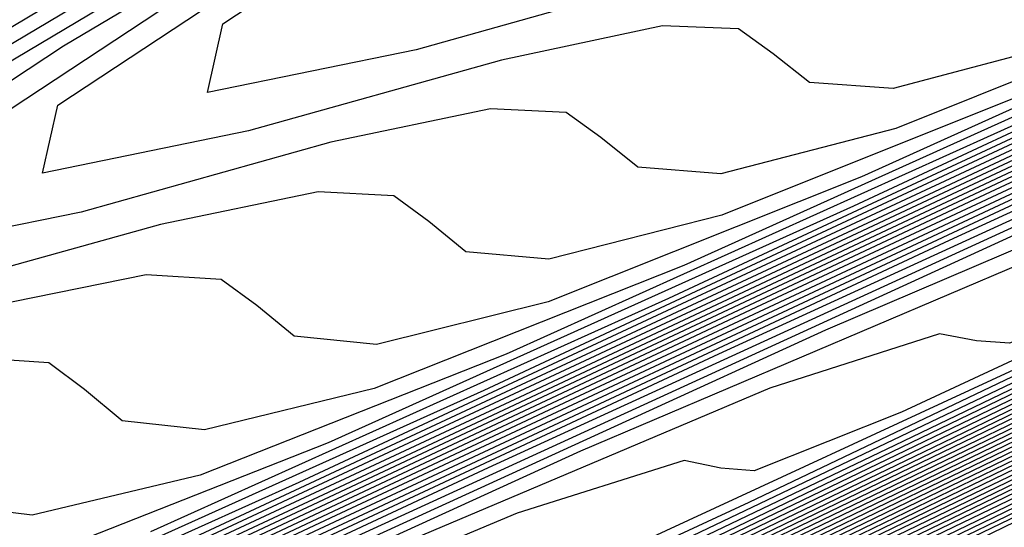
# Model space of a CAD drawing. Extents: x 3249832 to 3255657, y 13789405 to 13793316.
# Tile 104 of 256: x 3255318.08 to 3255321.62, y 13790157.51 to 13790159.34. Entities that reach past the tile are written whole.
import ezdxf

# ---------------------------------------------------------------- set-up
doc = ezdxf.new("R2010")
doc.units = 0
doc.header["$LTSCALE"] = 100
doc.header["$MEASUREMENT"] = 0
for name, color, linetype in [('GRATIO_CON', 10, 'CONTINUOUS'), ('GRATIO_ICON', 7, 'CONTINUOUS'), ('TARGETS_EAST', 7, 'CONTINUOUS')]:
    doc.layers.add(name, color=color, linetype=linetype)

# ---------------------------------------------------------------- blocks, each defined once
blk = doc.blocks.new('Gratio_032316_contours')
at = {"layer": 'GRATIO_CON', "color": 5, "linetype": 'Continuous', "flags": 128}
for points in [[(3255363.204, 13790177.5946), (3255363.112, 13790177.548), (3255362.4654, 13790177.2345), (3255360.71, 13790176.3869), (3255357.373, 13790174.7775), (3255352.309, 13790172.335), (3255345.4546, 13790169.0274), (3255336.9269, 13790164.9102), (3255327.5662, 13790160.3888), (3255318.3935, 13790155.9564), (3255310.294, 13790152.0405), (3255303.6095, 13790148.8074)], [(3255363.1868, 13790177.6276), (3255363.1413, 13790177.6046), (3255362.8213, 13790177.4494), (3255361.9524, 13790177.0299), (3255360.1824, 13790176.1761), (3255356.8475, 13790174.5671), (3255351.2061, 13790171.8438), (3255342.8835, 13790167.8247), (3255332.9724, 13790163.0371), (3255322.9324, 13790158.1855), (3255314.0176, 13790153.8755), (3255306.6603, 13790150.3169), (3255301.0871, 13790147.6207)], [(3255363.1782, 13790177.6441), (3255363.1559, 13790177.6329), (3255362.9992, 13790177.5568), (3255362.5736, 13790177.3514), (3255361.5871, 13790176.8755), (3255359.1167, 13790175.6831), (3255354.0819, 13790173.252), (3255345.8618, 13790169.282), (3255335.6754, 13790164.3612), (3255325.2018, 13790159.3001), (3255315.8794, 13790154.793), (3255308.1857, 13790151.0717), (3255302.3577, 13790148.2522)], [(3255363.1697, 13790177.6606), (3255350.6237, 13790171.6008), (3255338.5563, 13790165.7713), (3255327.446, 13790160.4025), (3255317.7338, 13790155.7069), (3255309.7102, 13790151.826), (3255303.6283, 13790148.8837)], [(3255363.1622, 13790177.6756), (3255351.3249, 13790171.958), (3255339.8464, 13790166.4129), (3255329.0857, 13790161.2128), (3255319.4089, 13790156.5342), (3255311.2122, 13790152.5695), (3255304.8988, 13790149.5152)], [(3255363.1472, 13790177.7055), (3255352.7271, 13790172.6724), (3255342.4265, 13790167.6962), (3255332.3649, 13790162.8336), (3255322.7593, 13790158.1889), (3255314.2163, 13790154.0566), (3255307.4399, 13790150.7782), (3255302.9144, 13790148.5902)], [(3255363.1398, 13790177.7205), (3255353.4282, 13790173.0296), (3255343.7165, 13790168.3378), (3255334.0045, 13790163.6439), (3255324.4345, 13790159.0163), (3255315.7184, 13790154.8001), (3255308.7105, 13790151.4097), (3255304.0166, 13790149.1402)], [(3255363.1323, 13790177.7354), (3255354.1293, 13790173.3869), (3255345.0066, 13790168.9794), (3255335.6442, 13790164.4543), (3255326.1097, 13790159.8437), (3255317.2205, 13790155.5436), (3255309.9811, 13790152.0412), (3255305.1188, 13790149.6902)], [(3255363.1248, 13790177.7504), (3255354.8304, 13790173.7441), (3255346.2966, 13790169.6211), (3255337.2838, 13790165.2647), (3255327.7849, 13790160.671), (3255318.7225, 13790156.2871), (3255311.2516, 13790152.6727), (3255306.221, 13790150.2403), (3255303.2552, 13790148.8134)], [(3255363.1098, 13790177.7803), (3255356.2327, 13790174.4585), (3255348.8767, 13790170.9043), (3255340.5631, 13790166.8854), (3255331.1353, 13790162.3257), (3255321.7267, 13790157.7741), (3255313.7927, 13790153.9356), (3255308.4254, 13790151.3403), (3255305.2619, 13790149.8176)], [(3255363.1023, 13790177.7953), (3255356.9338, 13790174.8157), (3255350.1668, 13790171.546), (3255342.2027, 13790167.6958), (3255332.8105, 13790163.1531), (3255323.2287, 13790158.5176), (3255315.0633, 13790154.5671), (3255309.5276, 13790151.8904), (3255306.2652, 13790150.3197), (3255304.5271, 13790149.4986)], [(3255363.0949, 13790177.8103), (3255357.6349, 13790175.1729), (3255351.4568, 13790172.1876), (3255343.8423, 13790168.5062), (3255334.4857, 13790163.9805), (3255324.7308, 13790159.2611), (3255316.3339, 13790155.1986), (3255310.6298, 13790152.4404), (3255307.2685, 13790150.8219), (3255305.4785, 13790149.9753)], [(3255363.0874, 13790177.8253), (3255358.336, 13790175.5302), (3255352.7468, 13790172.8292), (3255345.4819, 13790169.3166), (3255336.1609, 13790164.8078), (3255326.2329, 13790160.0046), (3255317.6044, 13790155.8301), (3255311.732, 13790152.9904), (3255308.2718, 13790151.324), (3255306.43, 13790150.4521), (3255305.4986, 13790150.0381)], [(3255363.0724, 13790177.8552), (3255359.7383, 13790176.2446), (3255355.3269, 13790174.1125), (3255348.7612, 13790170.9373), (3255339.5113, 13790166.4625), (3255329.237, 13790161.4917), (3255320.1455, 13790157.0931), (3255313.9364, 13790154.0905), (3255310.2785, 13790152.3282), (3255308.3329, 13790151.4056), (3255307.3516, 13790150.9663), (3255306.9504, 13790150.8311), (3255306.8357, 13790150.8648), (3255306.709, 13790150.9242), (3255306.2521, 13790150.8346), (3255305.1418, 13790150.4136)], [(3255363.0649, 13790177.8702), (3255360.4394, 13790176.6018), (3255356.617, 13790174.7541), (3255350.4008, 13790171.7477), (3255341.1865, 13790167.2899), (3255330.7391, 13790162.2352), (3255321.4161, 13790157.7246), (3255315.0386, 13790154.6406), (3255311.2818, 13790152.8303), (3255309.2843, 13790151.8823), (3255308.2782, 13790151.4305), (3255307.8684, 13790151.2902), (3255307.7534, 13790151.3222), (3255307.6263, 13790151.3795), (3255307.1599, 13790151.2834), (3255306.0215, 13790150.8474), (3255304.0328, 13790149.9659)], [(3255363.0574, 13790177.8851), (3255361.1405, 13790176.959), (3255357.907, 13790175.3957), (3255352.0405, 13790172.558), (3255342.8617, 13790168.1173), (3255332.2411, 13790162.9787), (3255322.6867, 13790158.3561), (3255316.1408, 13790155.1906), (3255312.2851, 13790153.3324), (3255310.2358, 13790152.359), (3255309.2047, 13790151.8946), (3255308.7864, 13790151.7492), (3255308.6711, 13790151.7796), (3255308.5437, 13790151.8348), (3255308.0677, 13790151.7321), (3255306.9011, 13790151.2812), (3255304.8608, 13790150.3744)], [(3255363.05, 13790177.9001), (3255361.8416, 13790177.3162), (3255359.1971, 13790176.0374), (3255353.6801, 13790173.3684), (3255344.5369, 13790168.9446), (3255333.7432, 13790163.7222), (3255323.9572, 13790158.9876), (3255317.243, 13790155.7406), (3255313.2884, 13790153.8345), (3255311.1872, 13790152.8358), (3255310.1312, 13790152.3587), (3255309.7044, 13790152.2082), (3255309.5888, 13790152.237), (3255309.461, 13790152.2901), (3255308.9754, 13790152.1808), (3255307.7808, 13790151.715), (3255305.6888, 13790150.7829), (3255303.1621, 13790149.6128)], [(3255363.0357, 13790177.9293), (3255349.1365, 13790171.2039), (3255336.4664, 13790165.0734), (3255326.2544, 13790160.1326), (3255319.3751, 13790156.8057), (3255315.2861, 13790154.8344), (3255313.0901, 13790153.7893), (3255311.9842, 13790153.2869), (3255311.5403, 13790153.1263), (3255311.4242, 13790153.1519), (3255311.2957, 13790153.2007), (3255310.791, 13790153.0783), (3255309.5402, 13790152.5826), (3255307.3448, 13790151.5999), (3255304.6912, 13790150.3694)], [(3255363.0293, 13790177.9433), (3255349.5014, 13790171.3974), (3255337.1523, 13790165.4221), (3255327.1608, 13790160.5879), (3255320.3695, 13790157.3036), (3255316.2759, 13790155.33), (3255314.0416, 13790154.266), (3255312.9108, 13790153.751), (3255312.4583, 13790153.5853), (3255312.3419, 13790153.6093), (3255312.2131, 13790153.656), (3255311.6988, 13790153.527), (3255310.4199, 13790153.0164), (3255308.1727, 13790152.0084), (3255305.4558, 13790150.7477)], [(3255363.0228, 13790177.9572), (3255349.8663, 13790171.5909), (3255337.8383, 13790165.7708), (3255328.0673, 13790161.0433), (3255321.3638, 13790157.8014), (3255317.2657, 13790155.8255), (3255314.9931, 13790154.7428), (3255313.8373, 13790154.2151), (3255313.3763, 13790154.0443), (3255313.2596, 13790154.0668), (3255313.1304, 13790154.1113), (3255312.6066, 13790153.9757), (3255311.2996, 13790153.4502), (3255309.0007, 13790152.4169), (3255306.2204, 13790151.126), (3255303.6487, 13790149.9195)], [(3255363.0164, 13790177.9712), (3255362.7761, 13790177.8544), (3255361.0953, 13790177.0408), (3255356.5335, 13790174.8332), (3255348.3101, 13790170.854), (3255338.2839, 13790166.0028), (3255328.9737, 13790161.4984), (3255322.3581, 13790158.2992), (3255318.2556, 13790156.3211), (3255315.9445, 13790155.2195), (3255314.7638, 13790154.6793), (3255314.2943, 13790154.5033), (3255314.1773, 13790154.5242), (3255314.0478, 13790154.5666), (3255313.5144, 13790154.4244), (3255312.1793, 13790153.884), (3255309.8287, 13790152.8254), (3255306.9849, 13790151.5042), (3255304.3543, 13790150.27)], [(3255363.0035, 13790177.999), (3255362.7772, 13790177.8888), (3255361.1947, 13790177.1225), (3255356.9001, 13790175.044), (3255349.1521, 13790171.2948), (3255339.6697, 13790166.7067), (3255330.7865, 13790162.409), (3255324.3467, 13790159.2949), (3255320.2352, 13790157.3123), (3255317.8474, 13790156.173), (3255316.6168, 13790155.6075), (3255316.1303, 13790155.4214), (3255316.0128, 13790155.439), (3255315.8825, 13790155.4772), (3255315.33, 13790155.3219), (3255313.9387, 13790154.7516), (3255311.4847, 13790153.6424), (3255308.5141, 13790152.2608), (3255305.7656, 13790150.9711), (3255303.816, 13790150.0634)], [(3255362.9971, 13790178.013), (3255362.7777, 13790177.906), (3255361.2444, 13790177.1634), (3255357.0834, 13790175.1495), (3255349.5732, 13790171.5153), (3255340.3626, 13790167.0587), (3255331.693, 13790162.8643), (3255325.341, 13790159.7927), (3255321.2251, 13790157.8079), (3255318.7989, 13790156.6497), (3255317.5434, 13790156.0716), (3255317.0482, 13790155.8804), (3255316.9305, 13790155.8965), (3255316.7999, 13790155.9325), (3255316.2378, 13790155.7706), (3255314.8184, 13790155.1854), (3255312.3127, 13790154.0509), (3255309.2787, 13790152.6391), (3255306.4712, 13790151.3216), (3255304.4798, 13790150.3944)], [(3255362.9906, 13790178.0269), (3255362.7782, 13790177.9232), (3255361.2941, 13790177.2043), (3255357.2667, 13790175.2549), (3255349.9942, 13790171.7357), (3255341.0555, 13790167.4106), (3255332.5994, 13790163.3196), (3255326.3353, 13790160.2905), (3255322.2149, 13790158.3035), (3255319.7503, 13790157.1265), (3255318.4699, 13790156.5357), (3255317.9662, 13790156.3394), (3255317.8482, 13790156.3539), (3255317.7172, 13790156.3878), (3255317.1455, 13790156.2193), (3255315.698, 13790155.6192), (3255313.1406, 13790154.4594), (3255310.0433, 13790153.0174), (3255307.1769, 13790151.6721), (3255305.1437, 13790150.7253)], [(3255362.9842, 13790178.0409), (3255362.7788, 13790177.9404), (3255361.3439, 13790177.2452), (3255357.45, 13790175.3604), (3255350.4152, 13790171.9561), (3255341.7484, 13790167.7626), (3255333.5058, 13790163.7749), (3255327.3296, 13790160.7884), (3255323.2047, 13790158.799), (3255320.7018, 13790157.6032), (3255319.3964, 13790156.9998), (3255318.8842, 13790156.7984), (3255318.7659, 13790156.8113), (3255318.6346, 13790156.8431), (3255318.0533, 13790156.668), (3255316.5777, 13790156.053), (3255313.9686, 13790154.8679), (3255310.8078, 13790153.3957), (3255307.8825, 13790152.0227), (3255305.8076, 13790151.0562), (3255304.5095, 13790150.4882)], [(3255362.9713, 13790178.0688), (3255362.7799, 13790177.9748), (3255361.4433, 13790177.327), (3255357.8165, 13790175.5712), (3255351.2573, 13790172.397), (3255343.1342, 13790168.4665), (3255335.3187, 13790164.6855), (3255329.3183, 13790161.784), (3255325.1844, 13790159.7902), (3255322.6047, 13790158.5567), (3255321.2494, 13790157.9281), (3255320.7202, 13790157.7165), (3255320.6013, 13790157.7262), (3255320.4693, 13790157.7537), (3255319.8689, 13790157.5655), (3255318.3371, 13790156.9206), (3255315.6246, 13790155.6848), (3255312.337, 13790154.1523), (3255309.2938, 13790152.7237), (3255307.1354, 13790151.718), (3255305.7861, 13790151.1255), (3255304.9914, 13790150.8543)], [(3255362.9649, 13790178.0827), (3255362.7804, 13790177.992), (3255361.493, 13790177.3678), (3255357.9998, 13790175.6767), (3255351.6783, 13790172.6174), (3255343.8271, 13790168.8185), (3255336.2251, 13790165.1408), (3255330.3126, 13790162.2819), (3255326.1742, 13790160.2858), (3255323.5561, 13790159.0334), (3255322.1759, 13790158.3922), (3255321.6382, 13790158.1755), (3255321.519, 13790158.1836), (3255321.3866, 13790158.209), (3255320.7767, 13790158.0142), (3255319.2168, 13790157.3544), (3255316.4526, 13790156.0933), (3255313.1016, 13790154.5306), (3255309.9994, 13790153.0743), (3255307.7993, 13790152.049), (3255306.4244, 13790151.4442), (3255305.616, 13790151.1656), (3255305.1412, 13790151.12)], [(3255362.9585, 13790178.0966), (3255362.7809, 13790178.0092), (3255361.5427, 13790177.4087), (3255358.1831, 13790175.7821), (3255352.0993, 13790172.8378), (3255344.52, 13790169.1705), (3255337.1315, 13790165.5961), (3255331.3069, 13790162.7797), (3255327.1641, 13790160.7814), (3255324.5076, 13790159.5102), (3255323.1025, 13790158.8563), (3255322.5562, 13790158.6345), (3255322.4367, 13790158.641), (3255322.304, 13790158.6643), (3255321.6845, 13790158.4629), (3255320.0965, 13790157.7881), (3255317.2806, 13790156.5018), (3255313.8662, 13790154.9088), (3255310.7051, 13790153.4248), (3255308.4631, 13790152.3799), (3255307.0628, 13790151.7628), (3255306.2405, 13790151.4768), (3255305.7596, 13790151.4265), (3255305.491, 13790151.5219)], [(3255328.1539, 13790161.277), (3255325.4591, 13790159.9869), (3255324.029, 13790159.3204), (3255323.4741, 13790159.0936), (3255323.3544, 13790159.0984), (3255323.2213, 13790159.1196), (3255322.5923, 13790158.9116), (3255320.9762, 13790158.2219), (3255318.1085, 13790156.9103), (3255314.6307, 13790155.2871), (3255311.4107, 13790153.7753), (3255309.127, 13790152.7108), (3255307.7011, 13790152.0814), (3255306.865, 13790151.7881), (3255306.378, 13790151.7331), (3255306.1081, 13790151.8255), (3255305.9503, 13790151.9758), (3255305.8003, 13790152.1032), (3255305.5559, 13790152.1603), (3255305.1157, 13790152.1086)], [(3255330.1336, 13790162.2681), (3255327.362, 13790160.9404), (3255325.882, 13790160.2486), (3255325.3101, 13790160.0116), (3255325.1899, 13790160.0133), (3255325.056, 13790160.0302), (3255324.4078, 13790159.8091), (3255322.7356, 13790159.0895), (3255319.7645, 13790157.7273), (3255316.1599, 13790156.0437), (3255312.822, 13790154.4764), (3255310.4548, 13790153.3726), (3255308.9777, 13790152.7187), (3255308.1141, 13790152.4105), (3255307.6148, 13790152.3462), (3255307.3424, 13790152.4326), (3255307.1868, 13790152.5791), (3255307.039, 13790152.7033), (3255306.7922, 13790152.7566), (3255306.3404, 13790152.6989), (3255305.6694, 13790152.5326), (3255305.131, 13790152.43)], [(3255328.3134, 13790161.4172), (3255326.8085, 13790160.7127), (3255326.2281, 13790160.4706), (3255326.1076, 13790160.4707), (3255325.9734, 13790160.4855), (3255325.3156, 13790160.2578), (3255323.6153, 13790159.5233), (3255320.5925, 13790158.1358), (3255316.9245, 13790156.422), (3255313.5276, 13790154.8269), (3255311.1187, 13790153.7036)], [(3255329.2649, 13790161.8939), (3255327.7351, 13790161.1769), (3255327.1461, 13790160.9297), (3255327.0253, 13790160.9281), (3255326.8908, 13790160.9408), (3255326.2234, 13790160.7065), (3255324.4949, 13790159.9571), (3255321.4205, 13790158.5443), (3255317.6891, 13790156.8003), (3255314.2332, 13790155.1774), (3255311.7826, 13790154.0345)], [(3255328.6616, 13790161.641), (3255328.0641, 13790161.3887), (3255327.943, 13790161.3856), (3255327.8081, 13790161.3961), (3255327.1312, 13790161.1553), (3255325.3746, 13790160.3909), (3255322.2485, 13790158.9528), (3255318.4536, 13790157.1786), (3255314.9389, 13790155.528), (3255312.4464, 13790154.3654)], [(3255328.9468, 13790162.0527), (3255327.134, 13790161.2585), (3255323.9044, 13790159.7698), (3255319.9828, 13790157.9352), (3255316.3502, 13790156.229), (3255313.7742, 13790155.0273), (3255312.1694, 13790154.312)], [(3255329.8546, 13790162.5014), (3255328.0137, 13790161.6923), (3255324.7324, 13790160.1783), (3255320.7474, 13790158.3134), (3255317.0558, 13790156.5795), (3255314.4381, 13790155.3582), (3255312.8077, 13790154.6306)], [(3255328.8934, 13790162.1261), (3255325.5604, 13790160.5868), (3255321.512, 13790158.6917), (3255317.7614, 13790156.9301), (3255315.102, 13790155.6891), (3255313.446, 13790154.9493), (3255312.4858, 13790154.5892)], [(3255329.7731, 13790162.5599), (3255326.3884, 13790160.9952), (3255322.2765, 13790159.07), (3255318.4671, 13790157.2806), (3255315.7659, 13790156.02), (3255314.0843, 13790155.2679), (3255313.1103, 13790154.9005), (3255312.562, 13790154.7986)], [(3255331.5325, 13790163.4275), (3255328.0443, 13790161.8122), (3255323.8057, 13790159.8266), (3255319.8783, 13790157.9816), (3255317.0936, 13790156.6819), (3255315.361, 13790155.9052), (3255314.3594, 13790155.523), (3255313.7988, 13790155.4117), (3255313.5137, 13790155.4685), (3255313.3694, 13790155.5957), (3255313.2325, 13790155.7041), (3255312.9735, 13790155.738)], [(3255328.8723, 13790162.2207), (3255324.5703, 13790160.2049), (3255320.584, 13790158.3322), (3255317.7575, 13790157.0128), (3255315.9993, 13790156.2238), (3255314.9839, 13790155.8342), (3255314.4172, 13790155.7183), (3255314.1308, 13790155.7721), (3255313.9877, 13790155.8974), (3255313.8518, 13790156.0041), (3255313.5916, 13790156.0362), (3255313.0765, 13790155.9457), (3255312.287, 13790155.7353)], [(3255329.7003, 13790162.6292), (3255325.3348, 13790160.5832), (3255321.2896, 13790158.6827), (3255318.4214, 13790157.3437), (3255316.6376, 13790156.5425), (3255315.6084, 13790156.1455), (3255315.0356, 13790156.0248), (3255314.748, 13790156.0757), (3255314.6059, 13790156.199), (3255314.4712, 13790156.3042), (3255314.2097, 13790156.3343), (3255313.6889, 13790156.2409), (3255312.8887, 13790156.0265)], [(3255330.5283, 13790163.0377), (3255326.0994, 13790160.9615), (3255321.9952, 13790159.0332), (3255319.0853, 13790157.6746), (3255317.2759, 13790156.8611), (3255316.2329, 13790156.4567), (3255315.654, 13790156.3314), (3255315.3651, 13790156.3793), (3255315.2242, 13790156.5007), (3255315.0905, 13790156.6043), (3255314.8279, 13790156.6325), (3255314.3013, 13790156.5361), (3255313.4903, 13790156.3176), (3255312.8325, 13790156.1863)], [(3255332.1843, 13790163.8547), (3255327.6286, 13790161.718), (3255323.4065, 13790159.7343), (3255320.413, 13790158.3365), (3255318.5526, 13790157.4984)], [(3255328.3932, 13790162.0963), (3255324.1122, 13790160.0848), (3255321.0769, 13790158.6674), (3255319.1909, 13790157.8171), (3255318.1065, 13790157.3904)], [(3255329.1577, 13790162.4746), (3255324.8178, 13790160.4353), (3255321.7408, 13790158.9983), (3255319.8292, 13790158.1357), (3255318.7311, 13790157.7017), (3255318.1276, 13790157.5576), (3255317.8336, 13790157.5936), (3255317.6972, 13790157.7073), (3255317.5679, 13790157.8046), (3255317.3004, 13790157.825), (3255316.7507, 13790157.7168), (3255315.8967, 13790157.4823)], [(3255315.2022, 13790157.342), (3255315.253, 13790157.5709), (3255316.4128, 13790158.3361), (3255318.1586, 13790159.375), (3255319.7455, 13790160.3173), (3255320.6372, 13790160.8962), (3255321.1324, 13790161.26), (3255321.7382, 13790161.6604), (3255322.8094, 13790162.2749), (3255324.0915, 13790162.9825), (3255325.1775, 13790163.5879), (3255325.7612, 13790163.9451), (3255325.9392, 13790164.1056), (3255325.9089, 13790164.1702), (3255325.9341, 13790164.2721), (3255326.545, 13790164.6734), (3255328.3384, 13790165.6684)], [(3255329.9223, 13790162.8529), (3255325.5234, 13790160.7859), (3255322.4047, 13790159.3292), (3255320.4676, 13790158.4544), (3255319.3556, 13790158.0129), (3255318.746, 13790157.8641), (3255318.4507, 13790157.8972), (3255318.3155, 13790158.009), (3255318.1873, 13790158.1047), (3255317.9185, 13790158.1232)], [(3255317.022, 13790158.6386), (3255318.7921, 13790159.6915), (3255320.4018, 13790160.646), (3255321.3077, 13790161.2315), (3255321.8119, 13790161.5987), (3255322.4279, 13790162.0033), (3255323.515, 13790162.6255), (3255324.8154, 13790163.3424), (3255325.9172, 13790163.9557), (3255326.5101, 13790164.3168), (3255326.6924, 13790164.4782), (3255326.6638, 13790164.542), (3255326.6919, 13790164.6435), (3255327.3139, 13790165.0487), (3255329.1342, 13790166.0563)], [(3255331.4515, 13790163.6095), (3255326.9347, 13790161.4869), (3255323.7325, 13790159.9911), (3255321.7442, 13790159.0916), (3255320.6046, 13790158.6354), (3255319.9828, 13790158.4772), (3255319.685, 13790158.5044), (3255319.552, 13790158.6123), (3255319.426, 13790158.7048), (3255319.1548, 13790158.7195), (3255318.5879, 13790158.6023), (3255317.7015, 13790158.3558)], [(3255317.0325, 13790158.447), (3255318.2403, 13790159.2437), (3255320.0592, 13790160.3246), (3255321.7145, 13790161.3034), (3255322.6486, 13790161.9021), (3255323.1708, 13790162.2762), (3255323.8072, 13790162.6892), (3255324.9261, 13790163.3268), (3255326.2633, 13790164.0624), (3255327.3965, 13790164.6912), (3255328.008, 13790165.0603), (3255328.1987, 13790165.2233)], [(3255332.2161, 13790163.9878), (3255327.6403, 13790161.8375), (3255324.3963, 13790160.322), (3255322.3825, 13790159.4103), (3255321.2292, 13790158.9467), (3255320.6012, 13790158.7838), (3255320.3021, 13790158.808), (3255320.1703, 13790158.914), (3255320.0453, 13790159.0049), (3255319.7729, 13790159.0176), (3255319.2002, 13790158.8974), (3255318.3031, 13790158.6469), (3255317.5719, 13790158.4978), (3255317.6257, 13790158.739), (3255318.8495, 13790159.5462), (3255320.6927, 13790160.6411), (3255322.3709, 13790161.6321), (3255323.3191, 13790162.2374), (3255323.8502, 13790162.6149), (3255324.4969, 13790163.0322), (3255325.6317, 13790163.6775), (3255326.9872, 13790164.4223), (3255328.1361, 13790165.059)], [(3255328.346, 13790162.188), (3255325.0602, 13790160.6529), (3255323.0208, 13790159.7289), (3255321.8537, 13790159.2579), (3255321.2196, 13790159.0903), (3255320.9193, 13790159.1116), (3255320.7885, 13790159.2156), (3255320.6647, 13790159.305), (3255320.391, 13790159.3157), (3255319.8126, 13790159.1926), (3255318.9047, 13790158.9381), (3255318.1644, 13790158.7867), (3255318.2189, 13790159.0311), (3255319.4586, 13790159.8487), (3255321.3262, 13790160.9576), (3255323.0272, 13790161.9608), (3255323.9895, 13790162.5728), (3255324.5297, 13790162.9537), (3255325.1866, 13790163.3751), (3255326.3373, 13790164.0281), (3255327.7111, 13790164.7823), (3255328.8758, 13790165.4267)], [(3255329.0516, 13790162.5385), (3255325.7241, 13790160.9838), (3255323.6592, 13790160.0476), (3255322.4782, 13790159.5691), (3255321.838, 13790159.3969), (3255321.5364, 13790159.4152), (3255321.4068, 13790159.5173), (3255321.284, 13790159.605), (3255321.0092, 13790159.6139), (3255320.425, 13790159.4878), (3255319.5063, 13790159.2292), (3255318.7568, 13790159.0757), (3255318.812, 13790159.3231), (3255320.0678, 13790160.1512), (3255321.9597, 13790161.2741), (3255323.6836, 13790162.2895), (3255324.66, 13790162.9081), (3255325.2092, 13790163.2924), (3255325.8763, 13790163.718), (3255327.0429, 13790164.3788), (3255328.4351, 13790165.1423)]]:
    blk.add_lwpolyline(points, dxfattribs=at)
at = {"layer": 'GRATIO_ICON', "color": 7, "linetype": 'Continuous', "flags": 128}
for points in [[(3255363.1954, 13790177.6111), (3255363.1266, 13790177.5763), (3255362.6434, 13790177.3419), (3255361.3312, 13790176.7084), (3255358.7777, 13790175.4768), (3255354.5783, 13790173.451), (3255348.3304, 13790170.4356), (3255339.9052, 13790166.3674), (3255330.2693, 13790161.713), (3255320.6629, 13790157.0709), (3255312.1558, 13790152.958), (3255305.1349, 13790149.5622)], [(3255363.1547, 13790177.6905), (3255352.026, 13790172.3152), (3255341.1364, 13790167.0545), (3255330.7253, 13790162.0232), (3255321.0841, 13790157.3616), (3255312.7143, 13790153.3131), (3255306.1694, 13790150.1467), (3255301.8122, 13790148.0401)], [(3255363.1173, 13790177.7654), (3255355.5316, 13790174.1013), (3255347.5867, 13790170.2627), (3255338.9234, 13790166.0751), (3255329.4601, 13790161.4984), (3255320.2246, 13790157.0306), (3255312.5222, 13790153.3042), (3255307.3232, 13790150.7903), (3255304.2585, 13790149.3155)], [(3255363.0799, 13790177.8402), (3255359.0372, 13790175.8874), (3255354.0369, 13790173.4708), (3255347.1216, 13790170.1269), (3255337.8361, 13790165.6352), (3255327.7349, 13790160.7481), (3255318.875, 13790156.4616), (3255312.8342, 13790153.5405), (3255309.2752, 13790151.8261), (3255307.3814, 13790150.9288), (3255306.4251, 13790150.5022), (3255306.0324, 13790150.3721), (3255305.9179, 13790150.4073), (3255305.7916, 13790150.4689), (3255305.3443, 13790150.3859)], [(3255363.0425, 13790177.9151), (3255348.7719, 13790171.0102), (3255335.7806, 13790164.7245), (3255325.348, 13790159.6771), (3255318.3808, 13790156.3079), (3255314.2962, 13790154.3388), (3255312.1387, 13790153.3125), (3255311.0577, 13790152.8228), (3255310.6223, 13790152.6672), (3255310.5065, 13790152.6945), (3255310.3784, 13790152.7454), (3255309.8832, 13790152.6295), (3255308.6605, 13790152.1488), (3255306.5168, 13790151.1914), (3255303.9266, 13790149.9911)], [(3255363.01, 13790177.9851), (3255362.7766, 13790177.8716), (3255361.145, 13790177.0817), (3255356.7168, 13790174.9386), (3255348.7311, 13790171.0744), (3255338.9768, 13790166.3547), (3255329.8801, 13790161.9537), (3255323.3524, 13790158.7971), (3255319.2454, 13790156.8167), (3255316.896, 13790155.6962), (3255315.6903, 13790155.1434), (3255315.2123, 13790154.9624), (3255315.0951, 13790154.9816), (3255314.9652, 13790155.0219), (3255314.4222, 13790154.8731), (3255313.059, 13790154.3178), (3255310.6567, 13790153.2339), (3255307.7495, 13790151.8825), (3255305.06, 13790150.6206)], [(3255362.9778, 13790178.0548), (3255362.7793, 13790177.9576), (3255361.3936, 13790177.2861), (3255357.6332, 13790175.4658), (3255350.8362, 13790172.1766), (3255342.4413, 13790168.1146), (3255334.4123, 13790164.2302), (3255328.3239, 13790161.2862), (3255324.1946, 13790159.2946), (3255321.6532, 13790158.08), (3255320.3229, 13790157.4639), (3255319.8022, 13790157.2575), (3255319.6836, 13790157.2687), (3255319.5519, 13790157.2984), (3255318.9611, 13790157.1168), (3255317.4574, 13790156.4868), (3255314.7966, 13790155.2764), (3255311.5724, 13790153.774), (3255308.5882, 13790152.3732), (3255306.4715, 13790151.3871), (3255305.1478, 13790150.8069)], [(3255329.1438, 13790161.7726), (3255326.4105, 13790160.4637), (3255324.9555, 13790159.7845), (3255324.3921, 13790159.5526), (3255324.2722, 13790159.5559), (3255324.1387, 13790159.5749), (3255323.5001, 13790159.3604), (3255321.8559, 13790158.6557), (3255318.9365, 13790157.3188), (3255315.3953, 13790155.6654), (3255312.1163, 13790154.1258), (3255309.7909, 13790153.0417), (3255308.3394, 13790152.4001), (3255307.4895, 13790152.0993), (3255306.9964, 13790152.0396), (3255306.7252, 13790152.129), (3255306.5685, 13790152.2775), (3255306.4196, 13790152.4032), (3255306.174, 13790152.4585), (3255305.7281, 13790152.4037), (3255305.0678, 13790152.2414)], [(3255328.7255, 13790161.8514), (3255328.039, 13790161.604), (3255326.2543, 13790160.8247), (3255323.0764, 13790159.3613), (3255319.2182, 13790157.5569), (3255315.6445, 13790155.8785), (3255313.1103, 13790154.6963), (3255311.531, 13790153.9933)], [(3255330.6528, 13790162.9937), (3255327.2164, 13790161.4037), (3255323.0411, 13790159.4483), (3255319.1727, 13790157.6311), (3255316.4297, 13790156.3509), (3255314.7226, 13790155.5865), (3255313.7348, 13790155.2117), (3255313.1804, 13790155.1052), (3255312.8966, 13790155.1649)], [(3255331.3563, 13790163.4462), (3255326.864, 13790161.3398), (3255322.7009, 13790159.3838), (3255319.7492, 13790158.0055), (3255317.9143, 13790157.1798)], [(3255330.6869, 13790163.2312), (3255326.2291, 13790161.1364), (3255323.0686, 13790159.6602), (3255321.1059, 13790158.773), (3255319.9801, 13790158.3242), (3255319.3644, 13790158.1707), (3255319.0679, 13790158.2008), (3255318.9338, 13790158.3107), (3255318.8066, 13790158.4047), (3255318.5366, 13790158.4213), (3255317.9755, 13790158.3071)], [(3255317.6311, 13790158.9412), (3255319.4256, 13790160.0081), (3255321.0582, 13790160.9747), (3255321.9781, 13790161.5668), (3255322.4913, 13790161.9374), (3255323.1176, 13790162.3463), (3255324.2206, 13790162.9762), (3255325.5394, 13790163.7024), (3255326.6568, 13790164.3234), (3255327.2591, 13790164.6885), (3255327.4455, 13790164.8507), (3255327.4188, 13790164.9138), (3255327.4498, 13790165.0149), (3255328.0827, 13790165.424)]]:
    blk.add_lwpolyline(points, dxfattribs=at)

msp = doc.modelspace()

# ---------------------------------------------------------------- block references
at = {"layer": 'TARGETS_EAST'}
msp.add_blockref('Gratio_032316_contours', (0, 0), dxfattribs=at)

doc.saveas('drawing.dxf')
